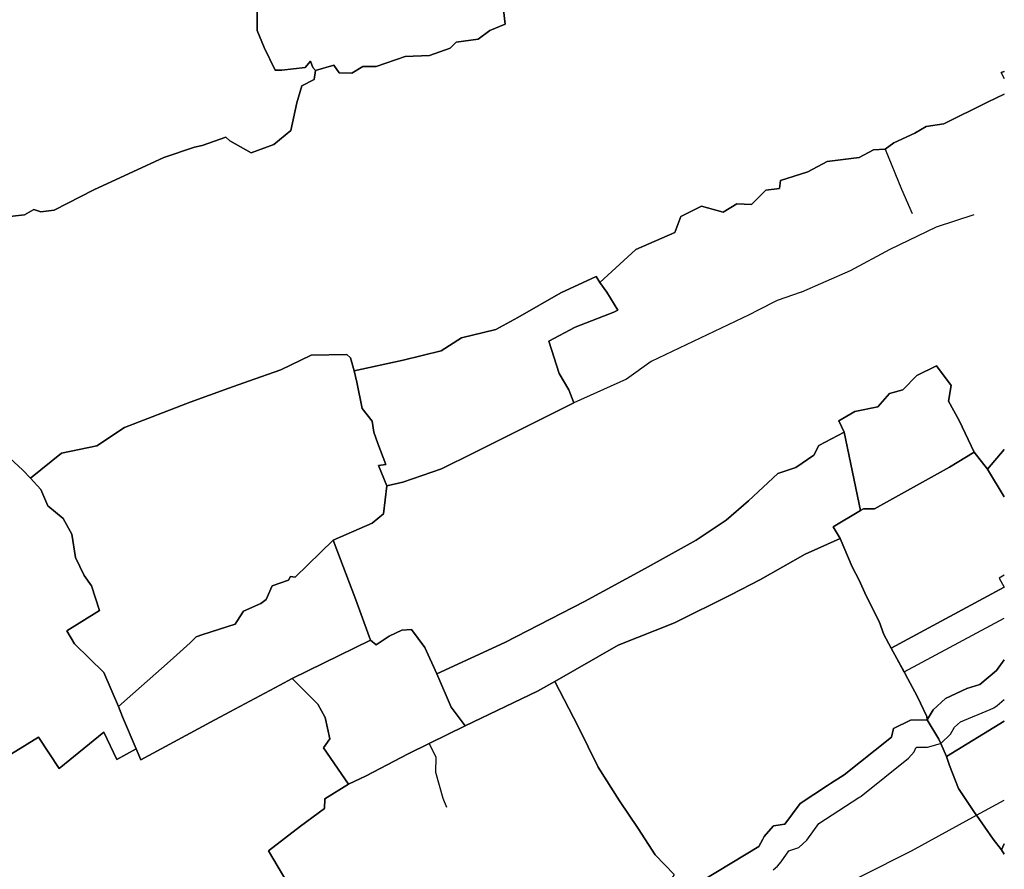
# Model space of a CAD drawing. Extents: x 463979 to 467979, y 555064 to 557157.
# Tile 77 of 82: x 467652 to 467979, y 556374 to 556656. Entities that reach past the tile are written whole.
import ezdxf

# ---------------------------------------------------------------- set-up
doc = ezdxf.new("R2010")
doc.units = 0
doc.header["$MEASUREMENT"] = 0
doc.layers.add('OS MAP', color=7, linetype='Continuous')

msp = doc.modelspace()

# ---------------------------------------------------------------- linework, layer by layer
at = {"layer": 'OS MAP'}
for p, q in [((467925.51, 556519.29), (467930.88, 556493.31)), ((467978.55, 556513.59), (467972.98, 556507.04)), ((467972.98, 556507.04), (467978.55, 556513.59)), ((467978.55, 556513.59), (467972.98, 556507.04)), ((467972.98, 556507.04), (467968.58, 556512.67)), ((467972.98, 556507.04), (467978.55, 556497.87)), ((467978.55, 556497.87), (467972.98, 556507.04)), ((467972.98, 556507.04), (467978.55, 556497.87)), ((467742.49, 556437.66), (467768.52, 556450.38)), ((467799.82, 556421.91), (467787.98, 556416.1)), ((467978.55, 556423.48), (467959.42, 556411.78)), ((467959.42, 556411.78), (467978.55, 556423.48)), ((467978.55, 556423.48), (467959.42, 556411.78)), ((467978.55, 556382.9), (467977.64, 556380.83)), ((467978.55, 556379.4), (467977.64, 556380.83))]:
    msp.add_line(p, q, dxfattribs=at)
for points in [[(467806.41, 556704.06), (467807.99, 556695.46), (467809.48, 556692.24), (467807.27, 556689.88), (467788.28, 556684.94), (467783.76, 556680.35), (467782.74, 556679.32), (467778.89, 556678.68), (467765.27, 556676.42), (467735.4, 556668.62), (467730.85, 556666.82), (467730.94, 556652.37), (467733.26, 556646.81), (467736.86, 556639.23), (467739.07, 556639.24), (467746.83, 556640.12), (467748.58, 556642.19), (467749.38, 556640.12), (467750.28, 556639.14)], [(467646.94, 556590.57), (467653.79, 556591.36), (467656.86, 556593.12), (467659.22, 556592.28), (467663.63, 556592.87), (467676.77, 556599.55), (467700.03, 556610.34), (467710.15, 556613.71), (467712.68, 556614.23), (467720.52, 556617.07), (467721.86, 556615.84), (467728.92, 556611.8), (467736.51, 556614.64), (467742.06, 556619.24), (467744.03, 556628.38), (467745.72, 556634.07), (467749.86, 556636.14), (467750.28, 556639.14), (467749.38, 556640.12), (467748.58, 556642.19), (467746.83, 556640.12), (467739.07, 556639.24), (467736.86, 556639.23), (467733.26, 556646.81), (467730.94, 556652.37), (467730.85, 556666.82)], [(467646.94, 556590.57), (467653.79, 556591.36), (467656.86, 556593.12), (467659.22, 556592.28), (467663.63, 556592.87), (467676.77, 556599.55), (467700.03, 556610.34), (467710.15, 556613.71), (467712.68, 556614.23), (467720.52, 556617.07), (467721.86, 556615.84), (467728.92, 556611.8), (467736.51, 556614.64), (467742.06, 556619.24), (467744.03, 556628.38), (467745.72, 556634.07), (467749.86, 556636.14), (467750.28, 556639.14), (467749.38, 556640.12), (467748.58, 556642.19), (467746.83, 556640.12), (467739.07, 556639.24), (467736.86, 556639.23), (467733.26, 556646.81), (467730.94, 556652.37), (467730.85, 556666.82)], [(467730.85, 556666.82), (467730.94, 556652.37), (467733.26, 556646.81), (467736.86, 556639.23), (467739.07, 556639.24), (467746.83, 556640.12), (467748.58, 556642.19), (467749.38, 556640.12), (467750.28, 556639.14), (467756.39, 556640.92), (467758.14, 556638.37), (467762.29, 556638.21), (467765.95, 556640.44), (467770.41, 556640.44), (467779.97, 556643.79), (467788.1, 556644.1), (467794.95, 556646.5), (467796.86, 556648.57), (467804.19, 556649.52), (467808.02, 556652.39), (467813.12, 556654.46), (467812.54, 556659.26)], [(467730.85, 556666.82), (467730.94, 556652.37), (467733.26, 556646.81), (467736.86, 556639.23), (467739.07, 556639.24), (467746.83, 556640.12), (467748.58, 556642.19), (467749.38, 556640.12), (467750.28, 556639.14), (467756.39, 556640.92), (467758.14, 556638.37), (467762.29, 556638.21), (467765.95, 556640.44), (467770.41, 556640.44), (467779.97, 556643.79), (467788.1, 556644.1), (467794.95, 556646.5), (467796.86, 556648.57), (467804.19, 556649.52), (467808.02, 556652.39), (467813.12, 556654.46), (467812.54, 556659.26)], [(467812.54, 556659.26), (467813.12, 556654.46), (467808.02, 556652.39), (467804.19, 556649.52), (467796.86, 556648.57), (467794.95, 556646.5), (467788.1, 556644.1), (467779.97, 556643.79), (467770.41, 556640.44), (467765.95, 556640.44), (467762.29, 556638.21), (467758.14, 556638.37), (467756.39, 556640.92), (467750.28, 556639.14), (467749.86, 556636.14), (467745.72, 556634.07), (467744.03, 556628.38), (467742.06, 556619.24), (467736.51, 556614.64), (467728.92, 556611.8), (467721.86, 556615.84), (467720.52, 556617.07), (467712.68, 556614.23), (467710.15, 556613.71), (467700.03, 556610.34), (467676.77, 556599.55), (467663.63, 556592.87), (467659.22, 556592.28), (467656.86, 556593.12), (467653.79, 556591.36), (467646.94, 556590.57)], [(467812.54, 556659.26), (467813.12, 556654.46), (467808.02, 556652.39), (467804.19, 556649.52), (467796.86, 556648.57), (467794.95, 556646.5), (467788.1, 556644.1), (467779.97, 556643.79), (467770.41, 556640.44), (467765.95, 556640.44), (467762.29, 556638.21), (467758.14, 556638.37), (467756.39, 556640.92), (467750.28, 556639.14), (467749.86, 556636.14), (467745.72, 556634.07), (467744.03, 556628.38), (467742.06, 556619.24), (467736.51, 556614.64), (467728.92, 556611.8), (467721.86, 556615.84), (467720.52, 556617.07), (467712.68, 556614.23), (467710.15, 556613.71), (467700.03, 556610.34), (467676.77, 556599.55), (467663.63, 556592.87), (467659.22, 556592.28), (467656.86, 556593.12), (467653.79, 556591.36), (467646.94, 556590.57)], [(467750.28, 556639.14), (467756.39, 556640.92), (467758.14, 556638.37), (467762.29, 556638.21), (467765.95, 556640.44), (467770.41, 556640.44), (467779.97, 556643.79), (467788.1, 556644.1), (467794.95, 556646.5), (467796.86, 556648.57), (467804.19, 556649.52), (467808.02, 556652.39), (467813.12, 556654.46), (467812.54, 556659.26)], [(467750.28, 556639.14), (467749.86, 556636.14), (467745.72, 556634.07), (467744.03, 556628.38), (467742.06, 556619.24), (467736.51, 556614.64), (467728.92, 556611.8), (467721.86, 556615.84), (467720.52, 556617.07), (467712.68, 556614.23), (467710.15, 556613.71), (467700.03, 556610.34), (467676.77, 556599.55), (467663.63, 556592.87), (467659.22, 556592.28), (467656.86, 556593.12), (467653.79, 556591.36), (467646.94, 556590.57), (467643.52, 556589.76), (467639.83, 556588.41), (467631.46, 556588.86), (467625.13, 556587.3)], [(467978.55, 556636.5), (467977.46, 556638.45), (467978.55, 556638.82)], [(467978.55, 556638.82), (467977.46, 556638.45), (467978.55, 556636.5)], [(467978.55, 556638.82), (467977.46, 556638.45), (467978.55, 556636.5)], [(467978.55, 556636.5), (467977.46, 556638.45), (467978.55, 556638.82)], [(467978.55, 556638.82), (467977.46, 556638.45), (467978.55, 556636.5)], [(467978.55, 556631.25), (467972.97, 556628.59), (467958.53, 556621.51), (467952.6, 556620.61), (467948.9, 556618.37), (467941.99, 556615.21), (467939.08, 556613.06), (467935.16, 556612.88), (467930.41, 556610.31), (467919.87, 556608.93), (467913.41, 556605.51), (467904.42, 556602.63), (467904.03, 556600.01), (467899.51, 556599.5), (467894.81, 556594.72), (467889.94, 556594.99), (467885.37, 556592.18), (467878.15, 556594.16), (467871.35, 556590.73), (467869.33, 556585.45), (467856.48, 556579.84), (467844.49, 556568.9), (467846.82, 556565.67), (467850.43, 556559.67), (467849.13, 556559.09), (467836.37, 556554.07), (467827.62, 556549.4), (467831.07, 556538.7), (467834.27, 556533.33), (467835.88, 556528.99), (467814.88, 556518.5), (467802.74, 556512.44), (467792.06, 556507.09), (467779.18, 556502.67), (467773.91, 556501.54), (467772.8, 556492.19), (467769.02, 556489.12), (467756.12, 556483.46), (467763.6, 556463.74), (467768.52, 556450.38), (467770.34, 556448.85), (467774.71, 556451.66), (467778.85, 556453.65), (467782.03, 556453.87), (467786.49, 556447.95), (467790.46, 556439.17), (467813.03, 556449.57), (467839.39, 556463.13), (467859.49, 556474.13), (467876.39, 556483.49), (467886.33, 556490.17), (467893.79, 556496.51), (467903.5, 556505.54), (467909.43, 556507.6), (467915.46, 556511.71), (467917.12, 556514.86), (467925.51, 556519.29), (467923.71, 556523.08), (467929.01, 556526.15), (467936.61, 556527.69), (467940.53, 556532.15), (467944.89, 556533.31), (467949.51, 556538.01), (467956.04, 556541.29), (467960.9, 556534.73), (467960.1, 556529.56), (467963.63, 556523.19), (467968.58, 556512.67), (467972.98, 556507.04), (467978.55, 556513.59)], [(467978.55, 556631.25), (467972.97, 556628.59), (467958.53, 556621.51), (467952.6, 556620.61), (467948.9, 556618.37), (467941.99, 556615.21), (467939.08, 556613.06), (467935.16, 556612.88), (467930.41, 556610.31), (467919.87, 556608.93), (467913.41, 556605.51), (467904.42, 556602.63), (467904.03, 556600.01), (467899.51, 556599.5), (467894.81, 556594.72), (467889.94, 556594.99), (467885.37, 556592.18), (467878.15, 556594.16), (467871.35, 556590.73), (467869.33, 556585.45), (467856.48, 556579.84), (467844.49, 556568.9), (467846.82, 556565.67), (467850.43, 556559.67), (467849.13, 556559.09), (467836.37, 556554.07), (467827.62, 556549.4), (467831.07, 556538.7), (467834.27, 556533.33), (467835.88, 556528.99), (467814.88, 556518.5), (467802.74, 556512.44), (467792.06, 556507.09), (467779.18, 556502.67), (467773.91, 556501.54), (467772.8, 556492.19), (467769.02, 556489.12), (467756.12, 556483.46), (467763.6, 556463.74), (467768.52, 556450.38), (467770.34, 556448.85), (467774.71, 556451.66), (467778.85, 556453.65), (467782.03, 556453.87), (467786.49, 556447.95), (467790.46, 556439.17), (467813.03, 556449.57), (467839.39, 556463.13), (467859.49, 556474.13), (467876.39, 556483.49), (467886.33, 556490.17), (467893.79, 556496.51), (467903.5, 556505.54), (467909.43, 556507.6), (467915.46, 556511.71), (467917.12, 556514.86), (467925.51, 556519.29), (467923.71, 556523.08), (467929.01, 556526.15), (467936.61, 556527.69), (467940.53, 556532.15), (467944.89, 556533.31), (467949.51, 556538.01), (467956.04, 556541.29), (467960.9, 556534.73), (467960.1, 556529.56), (467963.63, 556523.19), (467968.58, 556512.67), (467972.98, 556507.04), (467978.55, 556513.59)], [(467844.49, 556568.9), (467856.48, 556579.84), (467869.33, 556585.45), (467871.35, 556590.73), (467878.15, 556594.16), (467885.37, 556592.18), (467889.94, 556594.99), (467894.81, 556594.72), (467899.51, 556599.5), (467904.03, 556600.01), (467904.42, 556602.63), (467913.41, 556605.51), (467919.87, 556608.93), (467930.41, 556610.31), (467935.16, 556612.88), (467939.08, 556613.06), (467941.99, 556615.21), (467948.9, 556618.37), (467952.6, 556620.61), (467958.53, 556621.51), (467972.97, 556628.59), (467978.55, 556631.25)], [(467844.49, 556568.9), (467856.48, 556579.84), (467869.33, 556585.45), (467871.35, 556590.73), (467878.15, 556594.16), (467885.37, 556592.18), (467889.94, 556594.99), (467894.81, 556594.72), (467899.51, 556599.5), (467904.03, 556600.01), (467904.42, 556602.63), (467913.41, 556605.51), (467919.87, 556608.93), (467930.41, 556610.31), (467935.16, 556612.88), (467939.08, 556613.06), (467941.99, 556615.21), (467948.9, 556618.37), (467952.6, 556620.61), (467958.53, 556621.51), (467972.97, 556628.59), (467978.55, 556631.25)], [(467978.55, 556631.25), (467972.97, 556628.59), (467958.53, 556621.51), (467952.6, 556620.61), (467948.9, 556618.37), (467941.99, 556615.21), (467939.08, 556613.06)], [(467939.08, 556613.06), (467935.16, 556612.88), (467930.41, 556610.31), (467919.87, 556608.93), (467913.41, 556605.51), (467904.42, 556602.63), (467904.03, 556600.01), (467899.51, 556599.5), (467894.81, 556594.72), (467889.94, 556594.99), (467885.37, 556592.18), (467878.15, 556594.16), (467871.35, 556590.73), (467869.33, 556585.45), (467856.48, 556579.84), (467844.49, 556568.9)], [(467939.08, 556613.06), (467944.48, 556599.83), (467947.98, 556591.79)], [(467968.48, 556591.32), (467955.98, 556587.19), (467940.62, 556579.83), (467927.5, 556572.7), (467911.32, 556565.72), (467911.2, 556565.67), (467903.27, 556562.92), (467896.95, 556559.74), (467893.94, 556558.22), (467861.56, 556542.68), (467853.3, 556536.88), (467835.88, 556528.99)], [(467647.42, 556512.13), (467653.29, 556506.67), (467655.81, 556503.99), (467666.13, 556512.29), (467677.81, 556514.71), (467686.92, 556520.8), (467708.78, 556529.2), (467721.53, 556533.86), (467728.07, 556536.22), (467738.77, 556539.94), (467748.82, 556544.82), (467760.62, 556545.01), (467761.91, 556543.94), (467763.05, 556539.66), (467779.36, 556543.16), (467791.88, 556546.29), (467798.61, 556550.5), (467810.07, 556553.28), (467817.28, 556557.26), (467831.58, 556565.45), (467843.28, 556570.83), (467844.49, 556568.9)], [(467647.42, 556512.13), (467653.29, 556506.67), (467655.81, 556503.99), (467666.13, 556512.29), (467677.81, 556514.71), (467686.92, 556520.8), (467708.78, 556529.2), (467721.53, 556533.86), (467728.07, 556536.22), (467738.77, 556539.94), (467748.82, 556544.82), (467760.62, 556545.01), (467761.91, 556543.94), (467763.05, 556539.66), (467779.36, 556543.16), (467791.88, 556546.29), (467798.61, 556550.5), (467810.07, 556553.28), (467817.28, 556557.26), (467831.58, 556565.45), (467843.28, 556570.83), (467844.49, 556568.9)], [(467773.91, 556501.54), (467779.18, 556502.67), (467792.06, 556507.09), (467802.74, 556512.44), (467814.88, 556518.5), (467835.88, 556528.99), (467834.27, 556533.33), (467831.07, 556538.7), (467827.62, 556549.4), (467836.37, 556554.07), (467849.13, 556559.09), (467850.43, 556559.67), (467846.82, 556565.67), (467844.49, 556568.9), (467843.28, 556570.83), (467831.58, 556565.45), (467817.28, 556557.26), (467810.07, 556553.28), (467798.61, 556550.5), (467791.88, 556546.29), (467779.36, 556543.16), (467763.05, 556539.66), (467764, 556535.8), (467765.73, 556527.12), (467769.08, 556522.92), (467769.58, 556519.29), (467770.87, 556515.5), (467773.55, 556508.53), (467771.14, 556508.25), (467773.91, 556501.54)], [(467763.05, 556539.66), (467779.36, 556543.16), (467791.88, 556546.29), (467798.61, 556550.5), (467810.07, 556553.28), (467817.28, 556557.26), (467831.58, 556565.45), (467843.28, 556570.83), (467844.49, 556568.9)], [(467773.91, 556501.54), (467779.18, 556502.67), (467792.06, 556507.09), (467802.74, 556512.44), (467814.88, 556518.5), (467835.88, 556528.99), (467834.27, 556533.33), (467831.07, 556538.7), (467827.62, 556549.4), (467836.37, 556554.07), (467849.13, 556559.09), (467850.43, 556559.67), (467846.82, 556565.67), (467844.49, 556568.9), (467843.28, 556570.83), (467831.58, 556565.45), (467817.28, 556557.26), (467810.07, 556553.28), (467798.61, 556550.5), (467791.88, 556546.29), (467779.36, 556543.16), (467763.05, 556539.66), (467764, 556535.8), (467765.73, 556527.12), (467769.08, 556522.92), (467769.58, 556519.29), (467770.87, 556515.5), (467773.55, 556508.53), (467771.14, 556508.25), (467773.91, 556501.54)], [(467844.49, 556568.9), (467846.82, 556565.67), (467850.43, 556559.67), (467849.13, 556559.09), (467836.37, 556554.07), (467827.62, 556549.4), (467831.07, 556538.7), (467834.27, 556533.33), (467835.88, 556528.99)], [(467655.81, 556503.99), (467659.28, 556500.28), (467661.5, 556494.84), (467666.67, 556490.69), (467669.48, 556485.49), (467670.74, 556477.7), (467673.55, 556471.79), (467676.01, 556468.36), (467678.69, 556460.15), (467667.83, 556453.48), (467670.4, 556449.19), (467680.09, 556439.62), (467684.94, 556428.41), (467702.09, 556443.47), (467708.68, 556449.44), (467710.69, 556451.48), (467712.93, 556452.2), (467723.6, 556455.62), (467724.15, 556456.49), (467726.36, 556459.95), (467732.17, 556462.52), (467733.94, 556463.8), (467735.94, 556468.38), (467741.28, 556470.22), (467742, 556471.46), (467743.53, 556471.21), (467756.12, 556483.46), (467769.02, 556489.12), (467772.8, 556492.19), (467773.91, 556501.54), (467771.14, 556508.25), (467773.55, 556508.53), (467770.87, 556515.5), (467769.58, 556519.29), (467769.08, 556522.92), (467765.73, 556527.12), (467764, 556535.8), (467763.05, 556539.66), (467761.91, 556543.94), (467760.62, 556545.01), (467748.82, 556544.82), (467738.77, 556539.94), (467728.07, 556536.22), (467721.53, 556533.86), (467708.78, 556529.2), (467686.92, 556520.8), (467677.81, 556514.71), (467666.13, 556512.29), (467655.81, 556503.99)], [(467763.05, 556539.66), (467761.91, 556543.94), (467760.62, 556545.01), (467748.82, 556544.82), (467738.77, 556539.94), (467728.07, 556536.22), (467721.53, 556533.86), (467708.78, 556529.2), (467686.92, 556520.8), (467677.81, 556514.71), (467666.13, 556512.29), (467655.81, 556503.99)], [(467655.81, 556503.99), (467659.28, 556500.28), (467661.5, 556494.84), (467666.67, 556490.69), (467669.48, 556485.49), (467670.74, 556477.7), (467673.55, 556471.79), (467676.01, 556468.36), (467678.69, 556460.15), (467667.83, 556453.48), (467670.4, 556449.19), (467680.09, 556439.62), (467684.94, 556428.41), (467702.09, 556443.47), (467708.68, 556449.44), (467710.69, 556451.48), (467712.93, 556452.2), (467723.6, 556455.62), (467724.15, 556456.49), (467726.36, 556459.95), (467732.17, 556462.52), (467733.94, 556463.8), (467735.94, 556468.38), (467741.28, 556470.22), (467742, 556471.46), (467743.53, 556471.21), (467756.12, 556483.46), (467769.02, 556489.12), (467772.8, 556492.19), (467773.91, 556501.54), (467771.14, 556508.25), (467773.55, 556508.53), (467770.87, 556515.5), (467769.58, 556519.29), (467769.08, 556522.92), (467765.73, 556527.12), (467764, 556535.8), (467763.05, 556539.66), (467761.91, 556543.94), (467760.62, 556545.01), (467748.82, 556544.82), (467738.77, 556539.94), (467728.07, 556536.22), (467721.53, 556533.86), (467708.78, 556529.2), (467686.92, 556520.8), (467677.81, 556514.71), (467666.13, 556512.29), (467655.81, 556503.99)], [(467773.91, 556501.54), (467771.14, 556508.25), (467773.55, 556508.53), (467770.87, 556515.5), (467769.58, 556519.29), (467769.08, 556522.92), (467765.73, 556527.12), (467764, 556535.8), (467763.05, 556539.66)], [(467930.88, 556493.31), (467931.87, 556493.9), (467935.52, 556493.88), (467960.37, 556507.72), (467968.58, 556512.67), (467963.63, 556523.19), (467960.1, 556529.56), (467960.9, 556534.73), (467956.04, 556541.29), (467949.51, 556538.01), (467944.89, 556533.31), (467940.53, 556532.15), (467936.61, 556527.69), (467929.01, 556526.15), (467923.71, 556523.08), (467925.51, 556519.29), (467930.88, 556493.31)], [(467968.58, 556512.67), (467963.63, 556523.19), (467960.1, 556529.56), (467960.9, 556534.73), (467956.04, 556541.29), (467949.51, 556538.01), (467944.89, 556533.31), (467940.53, 556532.15), (467936.61, 556527.69), (467929.01, 556526.15), (467923.71, 556523.08), (467925.51, 556519.29)], [(467930.88, 556493.31), (467931.87, 556493.9), (467935.52, 556493.88), (467960.37, 556507.72), (467968.58, 556512.67), (467963.63, 556523.19), (467960.1, 556529.56), (467960.9, 556534.73), (467956.04, 556541.29), (467949.51, 556538.01), (467944.89, 556533.31), (467940.53, 556532.15), (467936.61, 556527.69), (467929.01, 556526.15), (467923.71, 556523.08), (467925.51, 556519.29), (467930.88, 556493.31)], [(467835.88, 556528.99), (467814.88, 556518.5), (467802.74, 556512.44), (467792.06, 556507.09), (467779.18, 556502.67), (467773.91, 556501.54)], [(467925.51, 556519.29), (467917.12, 556514.86), (467915.46, 556511.71), (467909.43, 556507.6), (467903.5, 556505.54), (467893.79, 556496.51), (467886.33, 556490.17), (467876.39, 556483.49), (467859.49, 556474.13), (467839.39, 556463.13), (467813.03, 556449.57), (467790.46, 556439.17), (467795.25, 556428.18), (467799.82, 556421.91), (467823.81, 556433.4), (467829.55, 556436.7), (467850.53, 556448.73), (467869.2, 556456.08), (467887.87, 556465.32), (467897.8, 556470.46), (467912.58, 556478.89), (467924.16, 556484.03), (467921.82, 556487.93), (467930.88, 556493.31), (467925.51, 556519.29)], [(467925.51, 556519.29), (467917.12, 556514.86), (467915.46, 556511.71), (467909.43, 556507.6), (467903.5, 556505.54), (467893.79, 556496.51), (467886.33, 556490.17), (467876.39, 556483.49), (467859.49, 556474.13), (467839.39, 556463.13), (467813.03, 556449.57), (467790.46, 556439.17)], [(467925.51, 556519.29), (467917.12, 556514.86), (467915.46, 556511.71), (467909.43, 556507.6), (467903.5, 556505.54), (467893.79, 556496.51), (467886.33, 556490.17), (467876.39, 556483.49), (467859.49, 556474.13), (467839.39, 556463.13), (467813.03, 556449.57), (467790.46, 556439.17), (467795.25, 556428.18), (467799.82, 556421.91), (467823.81, 556433.4), (467829.55, 556436.7), (467850.53, 556448.73), (467869.2, 556456.08), (467887.87, 556465.32), (467897.8, 556470.46), (467912.58, 556478.89), (467924.16, 556484.03), (467921.82, 556487.93), (467930.88, 556493.31), (467925.51, 556519.29)], [(467643.65, 556513.44), (467647.42, 556512.13), (467653.29, 556506.67), (467655.81, 556503.99)], [(467690.85, 556414.37), (467686.27, 556424.96), (467684.94, 556428.41), (467680.09, 556439.62), (467670.4, 556449.19), (467667.83, 556453.48), (467678.69, 556460.15), (467676.01, 556468.36), (467673.55, 556471.79), (467670.74, 556477.7), (467669.48, 556485.49), (467666.67, 556490.69), (467661.5, 556494.84), (467659.28, 556500.28), (467655.81, 556503.99), (467653.29, 556506.67), (467647.42, 556512.13)], [(467690.85, 556414.37), (467686.27, 556424.96), (467684.94, 556428.41), (467680.09, 556439.62), (467670.4, 556449.19), (467667.83, 556453.48), (467678.69, 556460.15), (467676.01, 556468.36), (467673.55, 556471.79), (467670.74, 556477.7), (467669.48, 556485.49), (467666.67, 556490.69), (467661.5, 556494.84), (467659.28, 556500.28), (467655.81, 556503.99), (467653.29, 556506.67), (467647.42, 556512.13)], [(467978.55, 556497.87), (467972.98, 556507.04), (467968.58, 556512.67), (467960.37, 556507.72), (467935.52, 556493.88), (467931.87, 556493.9), (467930.88, 556493.31), (467921.82, 556487.93), (467924.16, 556484.03), (467928.11, 556474.66), (467930.42, 556470.26), (467932.73, 556465.09), (467937.13, 556456.49), (467938.62, 556452.2), (467941.04, 556447.75), (467978.55, 556467.88)], [(467978.55, 556497.87), (467972.98, 556507.04), (467968.58, 556512.67), (467960.37, 556507.72), (467935.52, 556493.88), (467931.87, 556493.9), (467930.88, 556493.31), (467921.82, 556487.93), (467924.16, 556484.03), (467928.11, 556474.66), (467930.42, 556470.26), (467932.73, 556465.09), (467937.13, 556456.49), (467938.62, 556452.2), (467941.04, 556447.75), (467978.55, 556467.88)], [(467930.88, 556493.31), (467931.87, 556493.9), (467935.52, 556493.88), (467960.37, 556507.72), (467968.58, 556512.67)], [(467655.81, 556503.99), (467659.28, 556500.28), (467661.5, 556494.84), (467666.67, 556490.69), (467669.48, 556485.49), (467670.74, 556477.7), (467673.55, 556471.79), (467676.01, 556468.36), (467678.69, 556460.15), (467667.83, 556453.48), (467670.4, 556449.19), (467680.09, 556439.62), (467684.94, 556428.41)], [(467756.12, 556483.46), (467769.02, 556489.12), (467772.8, 556492.19), (467773.91, 556501.54)], [(467924.16, 556484.03), (467921.82, 556487.93), (467930.88, 556493.31)], [(467756.12, 556483.46), (467743.53, 556471.21), (467742, 556471.46), (467741.28, 556470.22), (467735.94, 556468.38), (467733.94, 556463.8), (467732.17, 556462.52), (467726.36, 556459.95), (467724.15, 556456.49), (467723.6, 556455.62), (467712.93, 556452.2), (467710.69, 556451.48), (467708.68, 556449.44), (467702.09, 556443.47), (467684.94, 556428.41), (467686.27, 556424.96), (467690.85, 556414.37), (467692.39, 556410.72), (467715.46, 556423.13), (467721.9, 556426.59), (467736.74, 556434.56), (467738.44, 556435.48), (467742.49, 556437.66), (467768.52, 556450.38), (467763.6, 556463.74), (467756.12, 556483.46)], [(467684.94, 556428.41), (467702.09, 556443.47), (467708.68, 556449.44), (467710.69, 556451.48), (467712.93, 556452.2), (467723.6, 556455.62), (467724.15, 556456.49), (467726.36, 556459.95), (467732.17, 556462.52), (467733.94, 556463.8), (467735.94, 556468.38), (467741.28, 556470.22), (467742, 556471.46), (467743.53, 556471.21), (467756.12, 556483.46)], [(467756.12, 556483.46), (467743.53, 556471.21), (467742, 556471.46), (467741.28, 556470.22), (467735.94, 556468.38), (467733.94, 556463.8), (467732.17, 556462.52), (467726.36, 556459.95), (467724.15, 556456.49), (467723.6, 556455.62), (467712.93, 556452.2), (467710.69, 556451.48), (467708.68, 556449.44), (467702.09, 556443.47), (467684.94, 556428.41), (467686.27, 556424.96), (467690.85, 556414.37), (467692.39, 556410.72), (467715.46, 556423.13), (467721.9, 556426.59), (467736.74, 556434.56), (467738.44, 556435.48), (467742.49, 556437.66), (467768.52, 556450.38), (467763.6, 556463.74), (467756.12, 556483.46)], [(467768.52, 556450.38), (467763.6, 556463.74), (467756.12, 556483.46)], [(467869.21, 556365.06), (467897.24, 556381.97), (467898.54, 556384.42), (467898.99, 556385.28), (467901.94, 556388.75), (467902.01, 556388.84), (467905.81, 556389.38), (467910.84, 556396.25), (467919.98, 556402.17), (467920.95, 556402.8), (467925.48, 556405.73), (467941.12, 556418.25), (467941.86, 556421.04), (467947.42, 556423.87), (467952.99, 556423.9), (467952.85, 556425.09), (467949.66, 556431.74), (467946.58, 556437.55), (467945.33, 556439.84), (467941.04, 556447.75), (467938.62, 556452.2), (467937.13, 556456.49), (467932.73, 556465.09), (467930.42, 556470.26), (467928.11, 556474.66), (467924.16, 556484.03), (467912.58, 556478.89), (467897.8, 556470.46), (467887.87, 556465.32), (467869.2, 556456.08), (467850.53, 556448.73), (467829.55, 556436.7)], [(467829.55, 556436.7), (467850.53, 556448.73), (467869.2, 556456.08), (467887.87, 556465.32), (467897.8, 556470.46), (467912.58, 556478.89), (467924.16, 556484.03)], [(467869.21, 556365.06), (467897.24, 556381.97), (467898.54, 556384.42), (467898.99, 556385.28), (467901.94, 556388.75), (467902.01, 556388.84), (467905.81, 556389.38), (467910.84, 556396.25), (467919.98, 556402.17), (467920.95, 556402.8), (467925.48, 556405.73), (467941.12, 556418.25), (467941.86, 556421.04), (467947.42, 556423.87), (467952.99, 556423.9), (467952.85, 556425.09), (467949.66, 556431.74), (467946.58, 556437.55), (467945.33, 556439.84), (467941.04, 556447.75), (467938.62, 556452.2), (467937.13, 556456.49), (467932.73, 556465.09), (467930.42, 556470.26), (467928.11, 556474.66), (467924.16, 556484.03), (467912.58, 556478.89), (467897.8, 556470.46), (467887.87, 556465.32), (467869.2, 556456.08), (467850.53, 556448.73), (467829.55, 556436.7)], [(467924.16, 556484.03), (467928.11, 556474.66), (467930.42, 556470.26), (467932.73, 556465.09), (467937.13, 556456.49), (467938.62, 556452.2), (467941.04, 556447.75)], [(467978.55, 556471.9), (467976.83, 556470.93), (467978.55, 556467.88)], [(467978.55, 556467.88), (467941.04, 556447.75), (467945.33, 556439.84), (467946.58, 556437.55), (467949.66, 556431.74), (467952.85, 556425.09), (467952.99, 556423.9)], [(467978.55, 556467.88), (467941.04, 556447.75), (467945.29, 556439.82), (467945.33, 556439.84), (467978.55, 556457.66)], [(467978.55, 556467.88), (467941.04, 556447.75), (467945.33, 556439.84), (467946.58, 556437.55), (467949.66, 556431.74), (467952.85, 556425.09), (467952.99, 556423.9)], [(467799.82, 556421.91), (467795.25, 556428.18), (467790.46, 556439.17), (467786.49, 556447.95), (467782.03, 556453.87), (467778.85, 556453.65), (467774.71, 556451.66), (467770.34, 556448.85), (467768.52, 556450.38), (467742.49, 556437.66), (467751.09, 556429.19), (467753.42, 556424.7), (467755.04, 556417.61), (467752.91, 556414.67), (467761.23, 556402.61), (467767.02, 556405.41), (467780.97, 556412.66), (467787.98, 556416.1), (467799.82, 556421.91)], [(467799.82, 556421.91), (467795.25, 556428.18), (467790.46, 556439.17), (467786.49, 556447.95), (467782.03, 556453.87), (467778.85, 556453.65), (467774.71, 556451.66), (467770.34, 556448.85), (467768.52, 556450.38), (467742.49, 556437.66), (467751.09, 556429.19), (467753.42, 556424.7), (467755.04, 556417.61), (467752.91, 556414.67), (467761.23, 556402.61), (467767.02, 556405.41), (467780.97, 556412.66), (467787.98, 556416.1), (467799.82, 556421.91)], [(467768.52, 556450.38), (467770.34, 556448.85), (467774.71, 556451.66), (467778.85, 556453.65), (467782.03, 556453.87), (467786.49, 556447.95), (467790.46, 556439.17)], [(467941.04, 556447.75), (467945.33, 556439.84), (467946.58, 556437.55), (467949.66, 556431.74), (467952.85, 556425.09), (467952.99, 556423.9)], [(467978.55, 556443.81), (467975.97, 556440.28), (467970.42, 556435.68), (467966.12, 556434.38), (467959.04, 556431.04), (467955.01, 556427.21), (467952.99, 556423.9), (467947.42, 556423.87), (467941.86, 556421.04), (467941.12, 556418.25), (467925.48, 556405.73), (467920.95, 556402.8)], [(467978.55, 556443.81), (467975.97, 556440.28), (467970.42, 556435.68), (467966.12, 556434.38), (467959.04, 556431.04), (467955.01, 556427.21), (467952.99, 556423.9)], [(467952.99, 556423.9), (467955.01, 556427.21), (467959.04, 556431.04), (467966.12, 556434.38), (467970.42, 556435.68), (467975.97, 556440.28), (467978.55, 556443.81)], [(467952.99, 556423.9), (467955.01, 556427.21), (467959.04, 556431.04), (467966.12, 556434.38), (467970.42, 556435.68), (467975.97, 556440.28), (467978.55, 556443.81)], [(467978.55, 556443.81), (467975.97, 556440.28), (467970.42, 556435.68), (467966.12, 556434.38), (467959.04, 556431.04), (467955.01, 556427.21), (467952.99, 556423.9)], [(467790.46, 556439.17), (467795.25, 556428.18), (467799.82, 556421.91)], [(467736.74, 556434.56), (467721.9, 556426.59), (467715.46, 556423.13), (467692.39, 556410.72), (467690.85, 556414.37), (467684.43, 556410.78), (467680.11, 556419.88), (467665.34, 556407.84), (467658.43, 556418.19), (467632.92, 556402.56)], [(467736.74, 556434.56), (467721.9, 556426.59), (467715.46, 556423.13), (467692.39, 556410.72), (467690.85, 556414.37), (467684.43, 556410.78), (467680.11, 556419.88), (467665.34, 556407.84), (467658.43, 556418.19), (467632.92, 556402.56)], [(467690.85, 556414.37), (467692.39, 556410.72), (467715.46, 556423.13), (467721.9, 556426.59), (467736.74, 556434.56), (467738.44, 556435.48), (467742.49, 556437.66)], [(467742.56, 556367.31), (467734.71, 556380.55), (467745.25, 556388.76), (467753.29, 556394.51), (467753.31, 556397.81), (467761.23, 556402.61), (467752.91, 556414.67), (467755.04, 556417.61), (467753.42, 556424.7), (467751.09, 556429.19), (467742.49, 556437.66), (467738.44, 556435.48), (467736.74, 556434.56)], [(467742.56, 556367.31), (467734.71, 556380.55), (467745.25, 556388.76), (467753.29, 556394.51), (467753.31, 556397.81), (467761.23, 556402.61), (467752.91, 556414.67), (467755.04, 556417.61), (467753.42, 556424.7), (467751.09, 556429.19), (467742.49, 556437.66), (467738.44, 556435.48), (467736.74, 556434.56)], [(467761.23, 556402.61), (467752.91, 556414.67), (467755.04, 556417.61), (467753.42, 556424.7), (467751.09, 556429.19), (467742.49, 556437.66)], [(467869.18, 556372.7), (467862.84, 556379.22), (467857.22, 556387.97), (467851.01, 556397.08), (467843.98, 556408.31), (467837.32, 556421.79), (467829.55, 556436.7), (467823.81, 556433.4), (467799.82, 556421.91), (467787.98, 556416.1), (467780.97, 556412.66), (467767.02, 556405.41), (467761.23, 556402.61)], [(467869.18, 556372.7), (467862.84, 556379.22), (467857.22, 556387.97), (467851.01, 556397.08), (467843.98, 556408.31), (467837.32, 556421.79), (467829.55, 556436.7), (467823.81, 556433.4), (467799.82, 556421.91), (467787.98, 556416.1), (467780.97, 556412.66), (467767.02, 556405.41), (467761.23, 556402.61)], [(467799.82, 556421.91), (467823.81, 556433.4), (467829.55, 556436.7)], [(467829.55, 556436.7), (467837.32, 556421.79), (467843.98, 556408.31), (467851.01, 556397.08), (467857.22, 556387.97), (467862.84, 556379.22), (467869.18, 556372.7)], [(467829.55, 556436.7), (467837.32, 556421.79), (467843.98, 556408.31), (467851.01, 556397.08), (467857.22, 556387.97), (467862.84, 556379.22), (467869.18, 556372.7), (467866.98, 556369.12), (467868.65, 556364.83)], [(467829.55, 556436.7), (467837.32, 556421.79), (467843.98, 556408.31), (467851.01, 556397.08), (467857.22, 556387.97), (467862.84, 556379.22), (467869.18, 556372.7)], [(467684.94, 556428.41), (467686.27, 556424.96), (467690.85, 556414.37)], [(467901.89, 556374.26), (467903.4, 556375.4), (467904.63, 556376.84), (467907.18, 556380.51), (467910.44, 556381.65), (467913.08, 556384.07), (467917.12, 556389.6), (467930.37, 556398.17), (467930.75, 556398.43), (467931.11, 556398.7), (467946.75, 556411.22), (467948.66, 556413.33), (467949.28, 556414.71), (467949.61, 556414.88), (467953.05, 556414.9), (467957.42, 556416.07), (467957.49, 556416.14), (467960.67, 556419.21), (467962.07, 556421.5), (467964.01, 556423.34), (467973.82, 556427.34), (467975.04, 556427.95), (467976.16, 556428.75), (467978.55, 556430.72)], [(467952.99, 556423.9), (467947.42, 556423.87), (467941.86, 556421.04), (467941.12, 556418.25), (467925.48, 556405.73), (467920.95, 556402.8), (467919.98, 556402.17), (467910.84, 556396.25), (467905.81, 556389.38), (467902.01, 556388.84), (467901.94, 556388.75), (467898.99, 556385.28), (467898.54, 556384.42), (467897.24, 556381.97), (467869.21, 556365.06)], [(467952.99, 556423.9), (467947.42, 556423.87), (467941.86, 556421.04), (467941.12, 556418.25), (467925.48, 556405.73), (467920.95, 556402.8), (467919.98, 556402.17), (467910.84, 556396.25), (467905.81, 556389.38), (467902.01, 556388.84), (467901.94, 556388.75), (467898.99, 556385.28), (467898.54, 556384.42), (467897.24, 556381.97), (467869.21, 556365.06)], [(467978.55, 556379.4), (467977.64, 556380.83), (467974.9, 556384.39), (467969.34, 556392.32), (467968.92, 556392.9), (467963.42, 556401.18), (467960.39, 556408.86), (467959.42, 556411.78), (467957.49, 556416.14), (467956.84, 556417.59), (467952.99, 556423.9)], [(467952.99, 556423.9), (467956.84, 556417.59), (467957.49, 556416.14), (467959.42, 556411.78), (467978.55, 556423.48)], [(467952.99, 556423.9), (467956.84, 556417.59), (467957.49, 556416.14), (467959.42, 556411.78)], [(467978.55, 556379.4), (467977.64, 556380.83), (467974.9, 556384.39), (467969.34, 556392.32), (467968.92, 556392.9), (467963.42, 556401.18), (467960.39, 556408.86), (467959.42, 556411.78), (467957.49, 556416.14), (467956.84, 556417.59), (467952.99, 556423.9)], [(467952.99, 556423.9), (467956.84, 556417.59), (467957.49, 556416.14), (467959.42, 556411.78), (467978.55, 556423.48)], [(467629.65, 556408.79), (467632.92, 556402.56), (467658.43, 556418.19), (467665.34, 556407.84), (467680.11, 556419.88), (467684.43, 556410.78), (467690.85, 556414.37)], [(467632.92, 556402.56), (467658.43, 556418.19), (467665.34, 556407.84), (467680.11, 556419.88), (467684.43, 556410.78), (467690.85, 556414.37)], [(467632.92, 556402.56), (467658.43, 556418.19), (467665.34, 556407.84), (467680.11, 556419.88), (467684.43, 556410.78), (467690.85, 556414.37)], [(467787.98, 556416.1), (467780.97, 556412.66), (467767.02, 556405.41), (467761.23, 556402.61)], [(467787.98, 556416.1), (467790.16, 556411.56), (467790.09, 556406.62), (467792.42, 556398.02), (467793.71, 556394.99)], [(467959.42, 556411.78), (467960.39, 556408.86), (467963.42, 556401.18), (467968.92, 556392.9), (467969.34, 556392.32), (467974.9, 556384.39), (467977.64, 556380.83), (467978.55, 556382.9)], [(467959.42, 556411.78), (467960.39, 556408.86), (467963.42, 556401.18), (467968.92, 556392.9), (467969.34, 556392.32), (467974.9, 556384.39), (467977.64, 556380.83)], [(467959.42, 556411.78), (467960.39, 556408.86), (467963.42, 556401.18), (467968.92, 556392.9), (467969.34, 556392.32), (467974.9, 556384.39), (467977.64, 556380.83), (467978.55, 556382.9)], [(467761.23, 556402.61), (467753.31, 556397.81), (467753.29, 556394.51), (467745.25, 556388.76), (467734.71, 556380.55), (467742.56, 556367.31)], [(467761.23, 556402.61), (467753.31, 556397.81), (467753.29, 556394.51), (467745.25, 556388.76), (467734.71, 556380.55), (467742.56, 556367.31), (467742.54, 556363.18), (467749.91, 556349.71), (467749.54, 556345.46), (467757.25, 556329.51)], [(467761.23, 556402.61), (467753.31, 556397.81), (467753.29, 556394.51), (467745.25, 556388.76), (467734.71, 556380.55), (467742.56, 556367.31)], [(467920.95, 556402.8), (467919.98, 556402.17), (467910.84, 556396.25), (467905.81, 556389.38), (467902.01, 556388.84), (467901.94, 556388.75), (467898.99, 556385.28), (467898.54, 556384.42), (467897.24, 556381.97), (467869.21, 556365.06)], [(467735.89, 556276.35), (467747.97, 556283.44), (467800.68, 556309.03), (467807.69, 556312.5), (467856.46, 556336.62), (467877.06, 556345.96), (467897.94, 556355.42), (467947.82, 556380.56), (467969.34, 556392.32), (467978.55, 556397.35)], [(467978.55, 556382.9), (467977.64, 556380.83), (467978.55, 556379.4)], [(467978.55, 556382.9), (467977.64, 556380.83), (467978.55, 556379.4)]]:
    msp.add_lwpolyline(points, dxfattribs=at)

doc.saveas('drawing.dxf')
